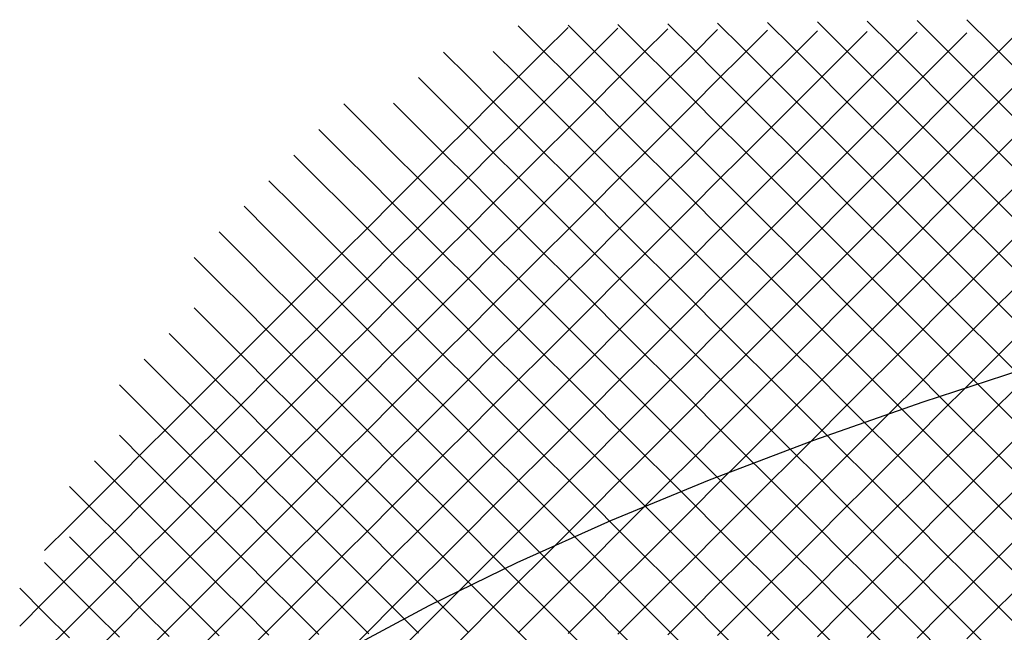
# Model space of a CAD drawing. Extents: x -15.9 to 15.9, y -4.2 to 4.2.
# Tile 5 of 29: x -15.3 to -12.5, y 2.1 to 3.9. Entities that reach past the tile are written whole.
import ezdxf

# ---------------------------------------------------------------- set-up
doc = ezdxf.new("R2010")
doc.units = 0

msp = doc.modelspace()

# ---------------------------------------------------------------- linework, layer by layer
at = {"layer": 'CNC'}
for points in [[(-13.01483, 3.87383), (-12.94429, 3.80329), (-12.87375, 3.73275), (-12.80321, 3.66221), (-12.73267, 3.59167), (-12.66212, 3.52112), (-12.59158, 3.45058), (-12.52104, 3.38004), (-12.4505, 3.3095)], [(-12.87375, 3.87575), (-12.80321, 3.80521), (-12.73267, 3.73467), (-12.66212, 3.66412), (-12.59158, 3.59358), (-12.52104, 3.52304), (-12.4505, 3.4525)], [(-12.73267, 3.87767), (-12.66212, 3.80712), (-12.59158, 3.73658), (-12.52104, 3.66604), (-12.4505, 3.5955)], [(-12.59158, 3.87958), (-12.52104, 3.80904), (-12.4505, 3.7385)], [(-15.27214, 2.16286), (-15.2016, 2.2334), (-15.13106, 2.30394), (-15.06052, 2.37448), (-14.98998, 2.44502), (-14.91944, 2.51556), (-14.8489, 2.5861), (-14.77836, 2.65664), (-14.70782, 2.72718), (-14.63727, 2.79773), (-14.56673, 2.86827), (-14.49619, 2.93881), (-14.42565, 3.00935), (-14.35511, 3.07989), (-14.28457, 3.15043), (-14.21403, 3.22097), (-14.14349, 3.29151), (-14.07295, 3.36205), (-14.0024, 3.4326), (-13.93186, 3.50314), (-13.86132, 3.57368), (-13.79078, 3.64422), (-13.72024, 3.71476), (-13.6497, 3.7853), (-13.57916, 3.85584)], [(-15.2016, 2.3764), (-15.13106, 2.44694), (-15.06052, 2.51748), (-14.98998, 2.58802), (-14.91944, 2.65856), (-14.8489, 2.7291), (-14.77836, 2.79964), (-14.70782, 2.87018), (-14.63727, 2.94073), (-14.56673, 3.01127), (-14.49619, 3.08181), (-14.42565, 3.15235), (-14.35511, 3.22289), (-14.28457, 3.29343), (-14.21403, 3.36397), (-14.14349, 3.43451), (-14.07295, 3.50505), (-14.0024, 3.5756), (-13.93186, 3.64614), (-13.86132, 3.71668), (-13.79078, 3.78722), (-13.72024, 3.85776)], [(-15.2016, 2.0904), (-15.13106, 2.16094), (-15.06052, 2.23148), (-14.98998, 2.30202), (-14.91944, 2.37256), (-14.8489, 2.4431), (-14.77836, 2.51364), (-14.70782, 2.58418), (-14.63727, 2.65473), (-14.56673, 2.72527), (-14.49619, 2.79581), (-14.42565, 2.86635), (-14.35511, 2.93689), (-14.28457, 3.00743), (-14.21403, 3.07797), (-14.14349, 3.14851), (-14.07295, 3.21905), (-14.0024, 3.2896), (-13.93186, 3.36014), (-13.86132, 3.43068), (-13.79078, 3.50122), (-13.72024, 3.57176), (-13.6497, 3.6423), (-13.57916, 3.71284), (-13.50862, 3.78338), (-13.43808, 3.85392)], [(-15.06052, 2.08848), (-14.98998, 2.15902), (-14.91944, 2.22956), (-14.8489, 2.3001), (-14.77836, 2.37064), (-14.70782, 2.44118), (-14.63727, 2.51173), (-14.56673, 2.58227), (-14.49619, 2.65281), (-14.42565, 2.72335), (-14.35511, 2.79389), (-14.28457, 2.86443), (-14.21403, 2.93497), (-14.14349, 3.00551), (-14.07295, 3.07605), (-14.0024, 3.1466), (-13.93186, 3.21714), (-13.86132, 3.28768), (-13.79078, 3.35822), (-13.72024, 3.42876), (-13.6497, 3.4993), (-13.57916, 3.56984), (-13.50862, 3.64038), (-13.43808, 3.71092), (-13.36754, 3.78146), (-13.29699, 3.85201)], [(-14.91944, 2.08656), (-14.8489, 2.1571), (-14.77836, 2.22764), (-14.70782, 2.29818), (-14.63727, 2.36873), (-14.56673, 2.43927), (-14.49619, 2.50981), (-14.42565, 2.58035), (-14.35511, 2.65089), (-14.28457, 2.72143), (-14.21403, 2.79197), (-14.14349, 2.86251), (-14.07295, 2.93305), (-14.0024, 3.0036), (-13.93186, 3.07414), (-13.86132, 3.14468), (-13.79078, 3.21522), (-13.72024, 3.28576), (-13.6497, 3.3563), (-13.57916, 3.42684), (-13.50862, 3.49738), (-13.43808, 3.56792), (-13.36754, 3.63846), (-13.29699, 3.70901), (-13.22645, 3.77955), (-13.15591, 3.85009)], [(-14.77836, 2.08464), (-14.70782, 2.15518), (-14.63727, 2.22573), (-14.56673, 2.29627), (-14.49619, 2.36681), (-14.42565, 2.43735), (-14.35511, 2.50789), (-14.28457, 2.57843), (-14.21403, 2.64897), (-14.14349, 2.71951), (-14.07295, 2.79005), (-14.0024, 2.8606), (-13.93186, 2.93114), (-13.86132, 3.00168), (-13.79078, 3.07222), (-13.72024, 3.14276), (-13.6497, 3.2133), (-13.57916, 3.28384), (-13.50862, 3.35438), (-13.43808, 3.42492), (-13.36754, 3.49546), (-13.29699, 3.56601), (-13.22645, 3.63655), (-13.15591, 3.70709), (-13.08537, 3.77763), (-13.01483, 3.84817)], [(-14.63727, 2.08273), (-14.56673, 2.15327), (-14.49619, 2.22381), (-14.42565, 2.29435), (-14.35511, 2.36489), (-14.28457, 2.43543), (-14.21403, 2.50597), (-14.14349, 2.57651), (-14.07295, 2.64705), (-14.0024, 2.7176), (-13.93186, 2.78814), (-13.86132, 2.85868), (-13.79078, 2.92922), (-13.72024, 2.99976), (-13.6497, 3.0703), (-13.57916, 3.14084), (-13.50862, 3.21138), (-13.43808, 3.28192), (-13.36754, 3.35246), (-13.29699, 3.42301), (-13.22645, 3.49355), (-13.15591, 3.56409), (-13.08537, 3.63463), (-13.01483, 3.70517), (-12.94429, 3.77571), (-12.87375, 3.84625)], [(-13.86132, 3.86232), (-13.79078, 3.79178), (-13.72024, 3.72124), (-13.6497, 3.6507), (-13.57916, 3.58016), (-13.50862, 3.50962), (-13.43808, 3.43908), (-13.36754, 3.36854), (-13.29699, 3.29799), (-13.22645, 3.22745), (-13.15591, 3.15691), (-13.08537, 3.08637), (-13.01483, 3.01583), (-12.94429, 2.94529), (-12.87375, 2.87475), (-12.80321, 2.80421), (-12.73267, 2.73367), (-12.66212, 2.66312), (-12.59158, 2.59258), (-12.52104, 2.52204), (-12.4505, 2.4515)], [(-13.72024, 3.86424), (-13.6497, 3.7937), (-13.57916, 3.72316), (-13.50862, 3.65262), (-13.43808, 3.58208), (-13.36754, 3.51154), (-13.29699, 3.44099), (-13.22645, 3.37045), (-13.15591, 3.29991), (-13.08537, 3.22937), (-13.01483, 3.15883), (-12.94429, 3.08829), (-12.87375, 3.01775), (-12.80321, 2.94721), (-12.73267, 2.87667), (-12.66212, 2.80612), (-12.59158, 2.73558), (-12.52104, 2.66504), (-12.4505, 2.5945)], [(-13.57916, 3.86616), (-13.50862, 3.79562), (-13.43808, 3.72508), (-13.36754, 3.65454), (-13.29699, 3.58399), (-13.22645, 3.51345), (-13.15591, 3.44291), (-13.08537, 3.37237), (-13.01483, 3.30183), (-12.94429, 3.23129), (-12.87375, 3.16075), (-12.80321, 3.09021), (-12.73267, 3.01967), (-12.66212, 2.94912), (-12.59158, 2.87858), (-12.52104, 2.80804), (-12.4505, 2.7375)], [(-13.43808, 3.86808), (-13.36754, 3.79754), (-13.29699, 3.72699), (-13.22645, 3.65645), (-13.15591, 3.58591), (-13.08537, 3.51537), (-13.01483, 3.44483), (-12.94429, 3.37429), (-12.87375, 3.30375), (-12.80321, 3.23321), (-12.73267, 3.16267), (-12.66212, 3.09212), (-12.59158, 3.02158), (-12.52104, 2.95104), (-12.4505, 2.8805)], [(-13.29699, 3.86999), (-13.22645, 3.79945), (-13.15591, 3.72891), (-13.08537, 3.65837), (-13.01483, 3.58783), (-12.94429, 3.51729), (-12.87375, 3.44675), (-12.80321, 3.37621), (-12.73267, 3.30567), (-12.66212, 3.23512), (-12.59158, 3.16458), (-12.52104, 3.09404), (-12.4505, 3.0235)], [(-13.15591, 3.87191), (-13.08537, 3.80137), (-13.01483, 3.73083), (-12.94429, 3.66029), (-12.87375, 3.58975), (-12.80321, 3.51921), (-12.73267, 3.44867), (-12.66212, 3.37812), (-12.59158, 3.30758), (-12.52104, 3.23704), (-12.4505, 3.1665)], [(-14.49619, 2.08081), (-14.42565, 2.15135), (-14.35511, 2.22189), (-14.28457, 2.29243), (-14.21403, 2.36297), (-14.14349, 2.43351), (-14.07295, 2.50405), (-14.0024, 2.5746), (-13.93186, 2.64514), (-13.86132, 2.71568), (-13.79078, 2.78622), (-13.72024, 2.85676), (-13.6497, 2.9273), (-13.57916, 2.99784), (-13.50862, 3.06838), (-13.43808, 3.13892), (-13.36754, 3.20946), (-13.29699, 3.28001), (-13.22645, 3.35055), (-13.15591, 3.42109), (-13.08537, 3.49163), (-13.01483, 3.56217), (-12.94429, 3.63271), (-12.87375, 3.70325), (-12.80321, 3.77379), (-12.73267, 3.84433)], [(-14.35511, 2.07889), (-14.28457, 2.14943), (-14.21403, 2.21997), (-14.14349, 2.29051), (-14.07295, 2.36105), (-14.0024, 2.4316), (-13.93186, 2.50214), (-13.86132, 2.57268), (-13.79078, 2.64322), (-13.72024, 2.71376), (-13.6497, 2.7843), (-13.57916, 2.85484), (-13.50862, 2.92538), (-13.43808, 2.99592), (-13.36754, 3.06646), (-13.29699, 3.13701), (-13.22645, 3.20755), (-13.15591, 3.27809), (-13.08537, 3.34863), (-13.01483, 3.41917), (-12.94429, 3.48971), (-12.87375, 3.56025), (-12.80321, 3.63079), (-12.73267, 3.70133), (-12.66212, 3.77188), (-12.59158, 3.84242)], [(-14.21403, 2.07697), (-14.14349, 2.14751), (-14.07295, 2.21805), (-14.0024, 2.2886), (-13.93186, 2.35914), (-13.86132, 2.42968), (-13.79078, 2.50022), (-13.72024, 2.57076), (-13.6497, 2.6413), (-13.57916, 2.71184), (-13.50862, 2.78238), (-13.43808, 2.85292), (-13.36754, 2.92346), (-13.29699, 2.99401), (-13.22645, 3.06455), (-13.15591, 3.13509), (-13.08537, 3.20563), (-13.01483, 3.27617), (-12.94429, 3.34671), (-12.87375, 3.41725), (-12.80321, 3.48779), (-12.73267, 3.55833), (-12.66212, 3.62888), (-12.59158, 3.69942), (-12.52104, 3.76996), (-12.4505, 3.8405)], [(-13.93186, 3.78986), (-13.86132, 3.71932), (-13.79078, 3.64878), (-13.72024, 3.57824), (-13.6497, 3.5077), (-13.57916, 3.43716), (-13.50862, 3.36662), (-13.43808, 3.29608), (-13.36754, 3.22554), (-13.29699, 3.15499), (-13.22645, 3.08445), (-13.15591, 3.01391), (-13.08537, 2.94337), (-13.01483, 2.87283), (-12.94429, 2.80229), (-12.87375, 2.73175), (-12.80321, 2.66121), (-12.73267, 2.59067), (-12.66212, 2.52012), (-12.59158, 2.44958), (-12.52104, 2.37904), (-12.4505, 2.3085)], [(-14.07295, 3.78795), (-14.0024, 3.7174), (-13.93186, 3.64686), (-13.86132, 3.57632), (-13.79078, 3.50578), (-13.72024, 3.43524), (-13.6497, 3.3647), (-13.57916, 3.29416), (-13.50862, 3.22362), (-13.43808, 3.15308), (-13.36754, 3.08254), (-13.29699, 3.01199), (-13.22645, 2.94145), (-13.15591, 2.87091), (-13.08537, 2.80037), (-13.01483, 2.72983), (-12.94429, 2.65929), (-12.87375, 2.58875), (-12.80321, 2.51821), (-12.73267, 2.44767), (-12.66212, 2.37712), (-12.59158, 2.30658), (-12.52104, 2.23604), (-12.4505, 2.1655)], [(-14.14349, 3.71549), (-14.07295, 3.64495), (-14.0024, 3.5744), (-13.93186, 3.50386), (-13.86132, 3.43332), (-13.79078, 3.36278), (-13.72024, 3.29224), (-13.6497, 3.2217), (-13.57916, 3.15116), (-13.50862, 3.08062), (-13.43808, 3.01008), (-13.36754, 2.93954), (-13.29699, 2.86899), (-13.22645, 2.79845), (-13.15591, 2.72791), (-13.08537, 2.65737), (-13.01483, 2.58683), (-12.94429, 2.51629), (-12.87375, 2.44575), (-12.80321, 2.37521), (-12.73267, 2.30467), (-12.66212, 2.23412), (-12.59158, 2.16358), (-12.52104, 2.09304)], [(-14.07295, 2.07505), (-14.0024, 2.1456), (-13.93186, 2.21614), (-13.86132, 2.28668), (-13.79078, 2.35722), (-13.72024, 2.42776), (-13.6497, 2.4983), (-13.57916, 2.56884), (-13.50862, 2.63938), (-13.43808, 2.70992), (-13.36754, 2.78046), (-13.29699, 2.85101), (-13.22645, 2.92155), (-13.15591, 2.99209), (-13.08537, 3.06263), (-13.01483, 3.13317), (-12.94429, 3.20371), (-12.87375, 3.27425), (-12.80321, 3.34479), (-12.73267, 3.41533), (-12.66212, 3.48588), (-12.59158, 3.55642), (-12.52104, 3.62696), (-12.4505, 3.6975)], [(-14.35511, 3.64111), (-14.28457, 3.57057), (-14.21403, 3.50003), (-14.14349, 3.42949), (-14.07295, 3.35895), (-14.0024, 3.2884), (-13.93186, 3.21786), (-13.86132, 3.14732), (-13.79078, 3.07678), (-13.72024, 3.00624), (-13.6497, 2.9357), (-13.57916, 2.86516), (-13.50862, 2.79462), (-13.43808, 2.72408), (-13.36754, 2.65354), (-13.29699, 2.58299), (-13.22645, 2.51245), (-13.15591, 2.44191), (-13.08537, 2.37137), (-13.01483, 2.30083), (-12.94429, 2.23029), (-12.87375, 2.15975), (-12.80321, 2.08921)], [(-14.21403, 3.64303), (-14.14349, 3.57249), (-14.07295, 3.50195), (-14.0024, 3.4314), (-13.93186, 3.36086), (-13.86132, 3.29032), (-13.79078, 3.21978), (-13.72024, 3.14924), (-13.6497, 3.0787), (-13.57916, 3.00816), (-13.50862, 2.93762), (-13.43808, 2.86708), (-13.36754, 2.79654), (-13.29699, 2.72599), (-13.22645, 2.65545), (-13.15591, 2.58491), (-13.08537, 2.51437), (-13.01483, 2.44383), (-12.94429, 2.37329), (-12.87375, 2.30275), (-12.80321, 2.23221), (-12.73267, 2.16167), (-12.66212, 2.09112)], [(-14.42565, 3.56865), (-14.35511, 3.49811), (-14.28457, 3.42757), (-14.21403, 3.35703), (-14.14349, 3.28649), (-14.07295, 3.21595), (-14.0024, 3.1454), (-13.93186, 3.07486), (-13.86132, 3.00432), (-13.79078, 2.93378), (-13.72024, 2.86324), (-13.6497, 2.7927), (-13.57916, 2.72216), (-13.50862, 2.65162), (-13.43808, 2.58108), (-13.36754, 2.51054), (-13.29699, 2.43999), (-13.22645, 2.36945), (-13.15591, 2.29891), (-13.08537, 2.22837), (-13.01483, 2.15783), (-12.94429, 2.08729)], [(-13.86132, 2.14368), (-13.79078, 2.21422), (-13.72024, 2.28476), (-13.6497, 2.3553), (-13.57916, 2.42584), (-13.50862, 2.49638), (-13.43808, 2.56692), (-13.36754, 2.63746), (-13.29699, 2.70801), (-13.22645, 2.77855), (-13.15591, 2.84909), (-13.08537, 2.91963), (-13.01483, 2.99017), (-12.94429, 3.06071), (-12.87375, 3.13125), (-12.80321, 3.20179), (-12.73267, 3.27233), (-12.66212, 3.34288), (-12.59158, 3.41342), (-12.52104, 3.48396), (-12.4505, 3.5545)], [(-14.49619, 3.49619), (-14.42565, 3.42565), (-14.35511, 3.35511), (-14.28457, 3.28457), (-14.21403, 3.21403), (-14.14349, 3.14349), (-14.07295, 3.07295), (-14.0024, 3.0024), (-13.93186, 2.93186), (-13.86132, 2.86132), (-13.79078, 2.79078), (-13.72024, 2.72024), (-13.6497, 2.6497), (-13.57916, 2.57916), (-13.50862, 2.50862), (-13.43808, 2.43808), (-13.36754, 2.36754), (-13.29699, 2.29699), (-13.22645, 2.22645), (-13.15591, 2.15591), (-13.08537, 2.08537)], [(-14.56673, 3.42373), (-14.49619, 3.35319), (-14.42565, 3.28265), (-14.35511, 3.21211), (-14.28457, 3.14157), (-14.21403, 3.07103), (-14.14349, 3.00049), (-14.07295, 2.92995), (-14.0024, 2.8594), (-13.93186, 2.78886), (-13.86132, 2.71832), (-13.79078, 2.64778), (-13.72024, 2.57724), (-13.6497, 2.5067), (-13.57916, 2.43616), (-13.50862, 2.36562), (-13.43808, 2.29508), (-13.36754, 2.22454), (-13.29699, 2.15399), (-13.22645, 2.08345)], [(-13.72024, 2.14176), (-13.6497, 2.2123), (-13.57916, 2.28284), (-13.50862, 2.35338), (-13.43808, 2.42392), (-13.36754, 2.49446), (-13.29699, 2.56501), (-13.22645, 2.63555), (-13.15591, 2.70609), (-13.08537, 2.77663), (-13.01483, 2.84717), (-12.94429, 2.91771), (-12.87375, 2.98825), (-12.80321, 3.05879), (-12.73267, 3.12933), (-12.66212, 3.19988), (-12.59158, 3.27042), (-12.52104, 3.34096), (-12.4505, 3.4115)], [(-14.63727, 3.35127), (-14.56673, 3.28073), (-14.49619, 3.21019), (-14.42565, 3.13965), (-14.35511, 3.06911), (-14.28457, 2.99857), (-14.21403, 2.92803), (-14.14349, 2.85749), (-14.07295, 2.78695), (-14.0024, 2.7164), (-13.93186, 2.64586), (-13.86132, 2.57532), (-13.79078, 2.50478), (-13.72024, 2.43424), (-13.6497, 2.3637), (-13.57916, 2.29316), (-13.50862, 2.22262), (-13.43808, 2.15208), (-13.36754, 2.08154)], [(-14.70782, 3.27882), (-14.63727, 3.20827), (-14.56673, 3.13773), (-14.49619, 3.06719), (-14.42565, 2.99665), (-14.35511, 2.92611), (-14.28457, 2.85557), (-14.21403, 2.78503), (-14.14349, 2.71449), (-14.07295, 2.64395), (-14.0024, 2.5734), (-13.93186, 2.50286), (-13.86132, 2.43232), (-13.79078, 2.36178), (-13.72024, 2.29124), (-13.6497, 2.2207), (-13.57916, 2.15016), (-13.50862, 2.07962)], [(-13.57916, 2.13984), (-13.50862, 2.21038), (-13.43808, 2.28092), (-13.36754, 2.35146), (-13.29699, 2.42201), (-13.22645, 2.49255), (-13.15591, 2.56309), (-13.08537, 2.63363), (-13.01483, 2.70417), (-12.94429, 2.77471), (-12.87375, 2.84525), (-12.80321, 2.91579), (-12.73267, 2.98633), (-12.66212, 3.05688), (-12.59158, 3.12742), (-12.52104, 3.19796), (-12.4505, 3.2685)], [(-14.77836, 3.20636), (-14.70782, 3.13582), (-14.63727, 3.06527), (-14.56673, 2.99473), (-14.49619, 2.92419), (-14.42565, 2.85365), (-14.35511, 2.78311), (-14.28457, 2.71257), (-14.21403, 2.64203), (-14.14349, 2.57149), (-14.07295, 2.50095), (-14.0024, 2.4304), (-13.93186, 2.35986), (-13.86132, 2.28932), (-13.79078, 2.21878), (-13.72024, 2.14824), (-13.6497, 2.0777)], [(-13.43808, 2.13792), (-13.36754, 2.20846), (-13.29699, 2.27901), (-13.22645, 2.34955), (-13.15591, 2.42009), (-13.08537, 2.49063), (-13.01483, 2.56117), (-12.94429, 2.63171), (-12.87375, 2.70225), (-12.80321, 2.77279), (-12.73267, 2.84333), (-12.66212, 2.91388), (-12.59158, 2.98442), (-12.52104, 3.05496), (-12.4505, 3.1255)], [(-14.77836, 3.06336), (-14.70782, 2.99282), (-14.63727, 2.92227), (-14.56673, 2.85173), (-14.49619, 2.78119), (-14.42565, 2.71065), (-14.35511, 2.64011), (-14.28457, 2.56957), (-14.21403, 2.49903), (-14.14349, 2.42849), (-14.07295, 2.35795), (-14.0024, 2.2874), (-13.93186, 2.21686), (-13.86132, 2.14632), (-13.79078, 2.07578)], [(-14.8489, 2.9909), (-14.77836, 2.92036), (-14.70782, 2.84982), (-14.63727, 2.77927), (-14.56673, 2.70873), (-14.49619, 2.63819), (-14.42565, 2.56765), (-14.35511, 2.49711), (-14.28457, 2.42657), (-14.21403, 2.35603), (-14.14349, 2.28549), (-14.07295, 2.21495), (-14.0024, 2.1444)], [(-13.29699, 2.13601), (-13.22645, 2.20655), (-13.15591, 2.27709), (-13.08537, 2.34763), (-13.01483, 2.41817), (-12.94429, 2.48871), (-12.87375, 2.55925), (-12.80321, 2.62979), (-12.73267, 2.70033), (-12.66212, 2.77088), (-12.59158, 2.84142), (-12.52104, 2.91196), (-12.4505, 2.9825)], [(-14.91944, 2.91844), (-14.8489, 2.8479), (-14.77836, 2.77736), (-14.70782, 2.70682), (-14.63727, 2.63627), (-14.56673, 2.56573), (-14.49619, 2.49519), (-14.42565, 2.42465), (-14.35511, 2.35411), (-14.28457, 2.28357), (-14.21403, 2.21303), (-14.14349, 2.14249)], [(-12.39291, 2.90215), (-12.71676, 2.79686), (-13.02606, 2.68809), (-13.32063, 2.57591), (-13.60031, 2.4604), (-13.86494, 2.34165), (-14.11438, 2.21974), (-14.34846, 2.09474)], [(-14.98998, 2.84598), (-14.91944, 2.77544), (-14.8489, 2.7049), (-14.77836, 2.63436), (-14.70782, 2.56382), (-14.63727, 2.49327), (-14.56673, 2.42273), (-14.49619, 2.35219), (-14.42565, 2.28165), (-14.35511, 2.21111), (-14.28457, 2.14057)], [(-13.15591, 2.13409), (-13.08537, 2.20463), (-13.01483, 2.27517), (-12.94429, 2.34571), (-12.87375, 2.41625), (-12.80321, 2.48679), (-12.73267, 2.55733), (-12.66212, 2.62788), (-12.59158, 2.69842), (-12.52104, 2.76896), (-12.4505, 2.8395)], [(-14.98998, 2.70298), (-14.91944, 2.63244), (-14.8489, 2.5619), (-14.77836, 2.49136), (-14.70782, 2.42082), (-14.63727, 2.35027), (-14.56673, 2.27973), (-14.49619, 2.20919), (-14.42565, 2.13865)], [(-13.01483, 2.13217), (-12.94429, 2.20271), (-12.87375, 2.27325), (-12.80321, 2.34379), (-12.73267, 2.41433), (-12.66212, 2.48488), (-12.59158, 2.55542), (-12.52104, 2.62596), (-12.4505, 2.6965)], [(-15.06052, 2.63052), (-14.98998, 2.55998), (-14.91944, 2.48944), (-14.8489, 2.4189), (-14.77836, 2.34836), (-14.70782, 2.27782), (-14.63727, 2.20727), (-14.56673, 2.13673)], [(-15.13106, 2.55806), (-15.06052, 2.48752), (-14.98998, 2.41698), (-14.91944, 2.34644), (-14.8489, 2.2759), (-14.77836, 2.20536), (-14.70782, 2.13482)], [(-12.87375, 2.13025), (-12.80321, 2.20079), (-12.73267, 2.27133), (-12.66212, 2.34188), (-12.59158, 2.41242), (-12.52104, 2.48296), (-12.4505, 2.5535)], [(-15.13106, 2.41506), (-15.06052, 2.34452), (-14.98998, 2.27398), (-14.91944, 2.20344), (-14.8489, 2.1329)], [(-12.73267, 2.12833), (-12.66212, 2.19888), (-12.59158, 2.26942), (-12.52104, 2.33996), (-12.4505, 2.4105)], [(-15.2016, 2.3426), (-15.13106, 2.27206), (-15.06052, 2.20152), (-14.98998, 2.13098)], [(-15.27214, 2.27014), (-15.2016, 2.1996), (-15.13106, 2.12906)], [(-12.59158, 2.12642), (-12.52104, 2.19696), (-12.4505, 2.2675)]]:
    msp.add_lwpolyline(points, dxfattribs=at)

doc.saveas('drawing.dxf')
